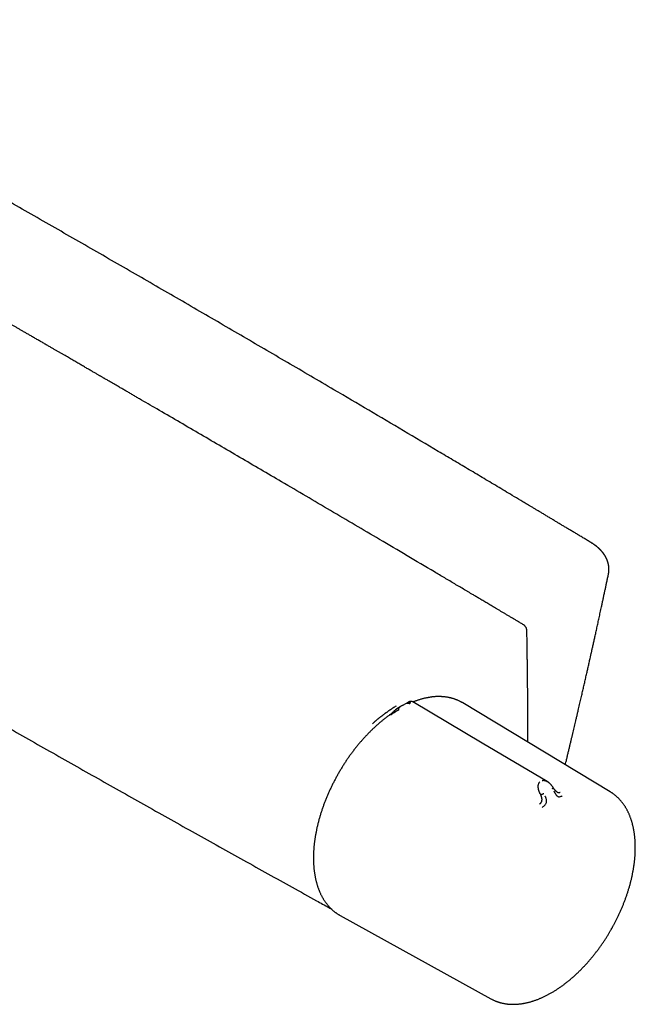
# Model space of a CAD drawing. Header units: millimetres. Extents: x 8 to 888, y 12 to 390.
# Tile 26 of 36: x 774 to 888, y 79 to 261. Entities that reach past the tile are written whole.
import ezdxf

# ---------------------------------------------------------------- set-up
doc = ezdxf.new("R2010")
doc.units = ezdxf.units.MM

msp = doc.modelspace()

# ---------------------------------------------------------------- linework, layer by layer
at = {"color": 7, "linetype": 'Continuous', "lineweight": 30}
for p, q in [((844.16, 133.4), (844.26, 133.46)), ((845.26, 134.07), (845.21, 134.04)), ((845.22, 134.04), (845.28, 134.08)), ((846.19, 134.57), (845.29, 134.07)), ((846.19, 134.57), (846.2, 134.58)), ((856.35, 134.48), (856.31, 134.51)), ((883.7, 118), (856.35, 134.48)), ((870.71, 117.62), (870.8, 117.43)), ((883.7, 118), (883.7, 118)), ((833.62, 95.09), (861.56, 79.65)), ((861.56, 79.65), (861.57, 79.65))]:
    msp.add_line(p, q, dxfattribs=at)
at = {"color": 7, "linetype": 'Continuous', "lineweight": 30, "flags": 128}
for points in [[(871.99, 119.92), (859.95, 127.04), (847.06, 134.67)], [(833.51, 95.15), (833.52, 95.15), (833.62, 95.09)]]:
    msp.add_lwpolyline(points, dxfattribs=at)
at = {"color": 7, "linetype": 'Continuous', "lineweight": 30}
for points, knots in [([(880.28, 164.08), (880.06, 164.21), (879.62, 164.48), (878.95, 164.89), (878.29, 165.29), (877.64, 165.68), (877, 166.06), (876.38, 166.43), (875.79, 166.78), (875.22, 167.13), (874.66, 167.46), (874.11, 167.79), (873.55, 168.13), (872.98, 168.47), (872.4, 168.81), (871.84, 169.15), (871.29, 169.48), (870.75, 169.81), (870.22, 170.12), (869.71, 170.43), (869.22, 170.72), (868.76, 170.99), (868.34, 171.25), (867.92, 171.5), (867.51, 171.74), (866.71, 172.22), (865.58, 172.89), (864.13, 173.76), (862.73, 174.59), (861.34, 175.42), (859.96, 176.24), (858.59, 177.06), (857.22, 177.87), (855.87, 178.68), (854.52, 179.48), (853.16, 180.28), (850.11, 182.09), (845.37, 184.9), (838.92, 188.7), (831.74, 192.93), (823.83, 197.56), (815.18, 202.61), (806.53, 207.64), (797.81, 212.69), (789.04, 217.74), (780.21, 222.81), (771.38, 227.86), (762.54, 232.89), (754.83, 237.26), (748.24, 240.98), (744.2, 243.26), (741.56, 244.74), (740.34, 245.42), (739.13, 246.1), (737.92, 246.78), (736.72, 247.45), (735.53, 248.12), (734.32, 248.8), (733.07, 249.5), (732.1, 250.04), (731.45, 250.4), (731.12, 250.59), (730.78, 250.78), (730.43, 250.97), (730.07, 251.18), (729.69, 251.39), (729.3, 251.6), (728.9, 251.83), (728.48, 252.06), (728.05, 252.3), (727.61, 252.55), (727.16, 252.8), (726.71, 253.05), (726.25, 253.31), (725.79, 253.57), (725.31, 253.83), (724.81, 254.11), (724.28, 254.41), (723.73, 254.71), (723.17, 255.02), (722.6, 255.34), (722.01, 255.67), (721.42, 256), (720.83, 256.33), (720.24, 256.65), (719.64, 256.99), (719.02, 257.33), (718.4, 257.68), (717.76, 258.03), (717.11, 258.4), (716.45, 258.76), (715.77, 259.14), (715.09, 259.52), (714.4, 259.9), (713.7, 260.29), (712.99, 260.68), (712.52, 260.93), (712.28, 261.06)], [0, 0, 0, 0, 0.004024, 0.008034, 0.012001, 0.015899, 0.019723, 0.023478, 0.026955, 0.030371, 0.033726, 0.037019, 0.040252, 0.043787, 0.047246, 0.050628, 0.053935, 0.057165, 0.060318, 0.063396, 0.066397, 0.069021, 0.071584, 0.074086, 0.076528, 0.078948, 0.088402, 0.096772, 0.105073, 0.113425, 0.121708, 0.12992, 0.138063, 0.146152, 0.154237, 0.162323, 0.170409, 0.208911, 0.247414, 0.285917, 0.337483, 0.38905, 0.440616, 0.492182, 0.544686, 0.59719, 0.649694, 0.702198, 0.754701, 0.787044, 0.819386, 0.826647, 0.833892, 0.841089, 0.848236, 0.855334, 0.862383, 0.869382, 0.877008, 0.884574, 0.886545, 0.888513, 0.890505, 0.892576, 0.894726, 0.896955, 0.899264, 0.901652, 0.90412, 0.906668, 0.909294, 0.912, 0.914625, 0.91732, 0.920085, 0.922921, 0.925828, 0.928988, 0.932228, 0.935547, 0.938945, 0.942423, 0.945981, 0.949407, 0.952905, 0.956473, 0.960112, 0.963821, 0.967601, 0.971452, 0.975373, 0.979365, 0.983427, 0.987489, 0.991621, 0.9958, 1, 1, 1, 1]), ([(776.44, 202.39), (776.26, 202.49), (775.89, 202.71), (775.34, 203.02), (774.81, 203.33), (774.29, 203.63), (773.78, 203.92), (773.29, 204.21), (772.82, 204.48), (772.36, 204.74), (771.9, 205), (771.46, 205.26), (771.03, 205.51), (770.61, 205.75), (770.21, 205.98), (769.81, 206.21), (769.43, 206.43), (769.07, 206.64), (768.71, 206.84), (768.37, 207.04), (768.04, 207.23), (767.73, 207.41), (767.43, 207.58), (767.14, 207.75), (766.87, 207.9), (766.62, 208.05), (766.39, 208.18), (766.17, 208.31), (765.95, 208.44), (765.73, 208.56), (765.27, 208.82), (764.59, 209.21), (763.68, 209.74), (762.75, 210.27), (761.82, 210.81), (760.87, 211.35), (758.54, 212.69), (754.83, 214.82), (748.41, 218.49), (740.65, 222.93), (732.02, 227.84), (723.85, 232.48), (716.14, 236.85), (709.93, 240.35), (706.09, 242.52), (704.61, 243.36), (703.98, 243.71), (703.36, 244.06), (702.74, 244.41), (702.13, 244.75), (701.53, 245.09), (700.93, 245.43), (700.35, 245.75), (699.78, 246.07), (699.22, 246.39), (698.8, 246.63), (698.5, 246.79), (698.32, 246.89), (698.14, 247), (697.95, 247.1), (697.75, 247.22), (697.54, 247.34), (697.31, 247.46), (697.07, 247.6), (696.81, 247.75), (696.53, 247.9), (696.25, 248.06), (695.96, 248.22), (695.65, 248.39), (695.34, 248.57), (695.02, 248.75), (694.68, 248.94), (694.34, 249.13), (693.98, 249.33), (693.62, 249.53), (693.25, 249.74), (692.87, 249.96), (692.47, 250.18), (692.06, 250.41), (691.64, 250.64), (691.21, 250.89), (690.78, 251.13), (690.33, 251.38), (689.88, 251.64), (689.41, 251.89), (688.91, 252.18), (688.36, 252.48), (687.77, 252.82), (687.16, 253.16), (686.54, 253.5), (685.91, 253.86), (685.48, 254.1), (685.26, 254.22)], [0, 0, 0, 0, 0.00614, 0.012138, 0.017993, 0.023706, 0.029276, 0.034609, 0.039804, 0.044862, 0.049783, 0.054662, 0.059399, 0.063993, 0.068444, 0.072751, 0.076916, 0.080938, 0.084817, 0.088553, 0.092146, 0.095596, 0.098904, 0.102068, 0.105089, 0.107733, 0.110257, 0.112684, 0.115107, 0.117537, 0.119973, 0.129923, 0.139974, 0.150128, 0.160385, 0.170743, 0.181163, 0.236988, 0.292813, 0.3925, 0.492187, 0.57677, 0.661354, 0.745937, 0.78095, 0.787828, 0.794705, 0.801555, 0.808291, 0.815041, 0.821667, 0.828169, 0.834546, 0.840798, 0.846927, 0.85293, 0.854789, 0.856709, 0.858724, 0.860836, 0.863043, 0.865347, 0.867746, 0.870496, 0.873363, 0.876345, 0.879444, 0.882659, 0.88599, 0.889437, 0.893001, 0.896681, 0.900476, 0.904317, 0.90827, 0.912336, 0.916513, 0.920881, 0.925366, 0.929966, 0.934683, 0.939516, 0.944376, 0.949348, 0.954432, 0.959627, 0.965959, 0.97245, 0.979099, 0.985907, 0.992874, 1, 1, 1, 1]), ([(867.62, 148.95), (867.44, 149.06), (867.07, 149.28), (866.52, 149.6), (865.99, 149.92), (865.47, 150.23), (864.96, 150.53), (864.47, 150.82), (864, 151.1), (863.54, 151.38), (863.08, 151.64), (862.64, 151.91), (862.21, 152.16), (861.79, 152.41), (861.39, 152.65), (860.99, 152.89), (860.61, 153.11), (860.25, 153.33), (859.89, 153.54), (859.55, 153.74), (859.23, 153.93), (858.91, 154.12), (858.61, 154.3), (858.32, 154.47), (858.05, 154.63), (857.8, 154.78), (857.57, 154.91), (857.35, 155.05), (857.13, 155.18), (856.91, 155.31), (856.46, 155.58), (855.77, 155.98), (854.86, 156.52), (853.93, 157.07), (853, 157.63), (852.05, 158.18), (849.72, 159.56), (846.01, 161.76), (839.59, 165.55), (831.84, 170.11), (823.21, 175.18), (815.03, 179.97), (807.32, 184.47), (801.12, 188.09), (797.27, 190.32), (795.79, 191.18), (795.16, 191.55), (794.54, 191.91), (793.92, 192.27), (793.31, 192.62), (792.71, 192.97), (792.11, 193.32), (791.53, 193.65), (790.96, 193.98), (790.4, 194.31), (789.98, 194.55), (789.68, 194.73), (789.51, 194.83), (789.32, 194.94), (789.13, 195.05), (788.93, 195.16), (788.72, 195.29), (788.49, 195.42), (788.25, 195.56), (787.99, 195.71), (787.71, 195.87), (787.43, 196.03), (787.14, 196.2), (786.83, 196.38), (786.52, 196.56), (786.2, 196.75), (785.86, 196.94), (785.52, 197.14), (785.16, 197.34), (784.8, 197.55), (784.43, 197.77), (784.05, 197.99), (783.65, 198.22), (783.24, 198.46), (782.83, 198.7), (782.39, 198.95), (781.96, 199.2), (781.51, 199.46), (781.06, 199.72), (780.59, 199.99), (780.09, 200.28), (779.54, 200.6), (778.95, 200.94), (778.34, 201.29), (777.72, 201.65), (777.09, 202.01), (776.66, 202.26), (776.44, 202.39)], [0, 0, 0, 0, 0.00614, 0.012137, 0.017993, 0.023706, 0.029276, 0.034609, 0.039804, 0.044862, 0.049783, 0.054662, 0.059399, 0.063993, 0.068444, 0.072751, 0.076916, 0.080938, 0.084817, 0.088553, 0.092146, 0.095596, 0.098904, 0.102068, 0.105089, 0.107733, 0.110257, 0.112684, 0.115107, 0.117537, 0.119973, 0.129923, 0.139974, 0.150128, 0.160385, 0.170743, 0.181163, 0.236988, 0.292813, 0.3925, 0.492187, 0.576771, 0.661354, 0.745937, 0.78095, 0.787828, 0.794706, 0.801555, 0.808291, 0.815041, 0.821667, 0.828169, 0.834546, 0.840799, 0.846927, 0.85293, 0.85479, 0.856709, 0.858724, 0.860836, 0.863043, 0.865347, 0.867746, 0.870496, 0.873363, 0.876345, 0.879444, 0.882659, 0.88599, 0.889437, 0.893001, 0.89668, 0.900476, 0.904317, 0.90827, 0.912336, 0.916513, 0.920881, 0.925366, 0.929966, 0.934683, 0.939516, 0.944376, 0.949348, 0.954431, 0.959627, 0.965959, 0.97245, 0.979099, 0.985907, 0.992874, 1, 1, 1, 1]), ([(883.34, 158.3), (883.35, 158.31), (883.35, 158.34), (883.36, 158.39), (883.37, 158.44), (883.38, 158.49), (883.39, 158.54), (883.4, 158.59), (883.4, 158.64), (883.41, 158.69), (883.42, 158.73), (883.42, 158.78), (883.43, 158.83), (883.43, 158.88), (883.43, 158.94), (883.44, 158.99), (883.44, 159.04), (883.44, 159.08), (883.44, 159.12), (883.44, 159.16), (883.44, 159.19), (883.44, 159.24), (883.44, 159.29), (883.44, 159.35), (883.44, 159.42), (883.44, 159.5), (883.43, 159.59), (883.42, 159.68), (883.41, 159.76), (883.4, 159.85), (883.39, 159.93), (883.38, 160.01), (883.37, 160.08), (883.35, 160.15), (883.34, 160.23), (883.32, 160.31), (883.3, 160.38), (883.28, 160.45), (883.26, 160.52), (883.24, 160.59), (883.22, 160.65), (883.2, 160.7), (883.19, 160.74), (883.17, 160.79), (883.15, 160.84), (883.13, 160.91), (883.1, 160.97), (883.08, 161.04), (883.05, 161.11), (883.02, 161.18), (882.98, 161.25), (882.95, 161.31), (882.93, 161.36), (882.9, 161.41), (882.88, 161.46), (882.84, 161.53), (882.8, 161.61), (882.75, 161.69), (882.71, 161.76), (882.67, 161.82), (882.63, 161.88), (882.6, 161.92), (882.58, 161.96), (882.56, 161.99), (882.54, 162.01), (882.53, 162.03), (882.51, 162.05), (882.49, 162.08), (882.46, 162.12), (882.43, 162.17), (882.39, 162.22), (882.35, 162.27), (882.31, 162.32), (882.27, 162.37), (882.24, 162.42), (882.19, 162.47), (882.13, 162.54), (882.07, 162.62), (882, 162.69), (881.94, 162.76), (881.87, 162.82), (881.81, 162.89), (881.73, 162.97), (881.64, 163.05), (881.55, 163.14), (881.46, 163.22), (881.36, 163.3), (881.28, 163.37), (881.22, 163.42), (881.16, 163.47), (881.11, 163.51), (881.05, 163.56), (880.97, 163.61), (880.89, 163.68), (880.79, 163.75), (880.69, 163.82), (880.56, 163.9), (880.43, 163.99), (880.33, 164.05), (880.28, 164.08)], [0, 0, 0, 0, 0.005168, 0.011922, 0.019223, 0.027834, 0.036799, 0.04507, 0.052648, 0.059534, 0.066759, 0.073863, 0.081733, 0.090309, 0.098921, 0.107125, 0.114918, 0.121948, 0.127941, 0.132896, 0.137374, 0.1446, 0.152979, 0.162518, 0.173437, 0.185838, 0.199448, 0.213341, 0.226737, 0.239317, 0.252609, 0.264652, 0.275546, 0.285932, 0.298024, 0.312008, 0.323634, 0.33486, 0.345681, 0.3561, 0.365688, 0.373934, 0.380016, 0.387202, 0.39635, 0.407235, 0.418071, 0.428469, 0.438429, 0.451411, 0.463408, 0.473697, 0.48219, 0.488536, 0.496927, 0.509204, 0.523158, 0.536404, 0.548942, 0.560771, 0.569243, 0.576663, 0.582998, 0.58825, 0.591617, 0.594799, 0.598944, 0.6041, 0.611185, 0.619574, 0.629091, 0.638449, 0.647388, 0.655907, 0.664007, 0.671689, 0.686561, 0.700709, 0.71433, 0.727061, 0.739288, 0.75201, 0.766389, 0.782425, 0.799779, 0.817141, 0.833303, 0.848266, 0.857576, 0.866355, 0.874754, 0.884558, 0.896281, 0.909921, 0.924536, 0.940853, 0.958869, 0.978585, 1, 1, 1, 1]), ([(875.35, 123.03), (875.39, 123.18), (875.48, 123.56), (875.63, 124.16), (875.79, 124.83), (875.95, 125.49), (876.1, 126.13), (876.25, 126.75), (876.39, 127.34), (876.53, 127.92), (876.66, 128.49), (876.8, 129.05), (876.93, 129.59), (877.05, 130.13), (877.18, 130.65), (877.31, 131.21), (877.45, 131.82), (877.6, 132.46), (877.74, 133.06), (877.87, 133.62), (878, 134.15), (878.12, 134.67), (878.23, 135.17), (878.34, 135.65), (878.45, 136.12), (878.55, 136.57), (878.65, 137), (878.75, 137.42), (878.85, 137.84), (878.98, 138.4), (879.14, 139.11), (879.33, 139.94), (879.51, 140.74), (879.69, 141.53), (879.87, 142.33), (880, 142.93), (880.09, 143.34), (880.14, 143.56), (880.19, 143.79), (880.25, 144.03), (880.3, 144.28), (880.37, 144.57), (880.44, 144.88), (880.52, 145.24), (880.6, 145.61), (880.68, 145.98), (880.77, 146.36), (880.85, 146.74), (880.94, 147.13), (881.03, 147.54), (881.12, 147.97), (881.22, 148.41), (881.32, 148.86), (881.42, 149.32), (881.52, 149.79), (881.62, 150.27), (881.73, 150.75), (881.84, 151.25), (881.95, 151.77), (882.07, 152.33), (882.2, 152.94), (882.35, 153.6), (882.49, 154.28), (882.63, 154.95), (882.78, 155.61), (882.91, 156.26), (883.06, 156.93), (883.2, 157.61), (883.3, 158.07), (883.35, 158.3)], [0, 0, 0, 0, 0.0127265, 0.0324724, 0.0517321, 0.0705057, 0.0887931, 0.1062808, 0.1232995, 0.1398495, 0.1559305, 0.1718245, 0.1873551, 0.2025919, 0.2175351, 0.2321846, 0.2509244, 0.2691604, 0.2868929, 0.3022998, 0.3173052, 0.331909, 0.3461114, 0.3599122, 0.3733115, 0.3859495, 0.3982082, 0.4101148, 0.4220172, 0.4340214, 0.4578978, 0.4821672, 0.5041685, 0.5264831, 0.5491109, 0.572052, 0.5777269, 0.5837843, 0.5902243, 0.5970468, 0.6042519, 0.6118396, 0.6212733, 0.6312385, 0.641735, 0.6527629, 0.6630582, 0.6737771, 0.6849197, 0.6964858, 0.7084755, 0.7208887, 0.7337256, 0.746986, 0.7599799, 0.7733563, 0.7871152, 0.8012566, 0.8157805, 0.8306868, 0.848746, 0.8673365, 0.8864582, 0.9061111, 0.9241073, 0.9425269, 0.96137, 0.9806366, 1, 1, 1, 1]), ([(868.23, 147.9), (868.23, 147.93), (868.23, 147.98), (868.22, 148.05), (868.2, 148.12), (868.19, 148.17), (868.18, 148.21), (868.16, 148.27), (868.13, 148.33), (868.1, 148.42), (868.05, 148.5), (868, 148.57), (867.96, 148.63), (867.92, 148.68), (867.89, 148.72), (867.86, 148.75), (867.84, 148.78), (867.81, 148.81), (867.77, 148.84), (867.73, 148.87), (867.68, 148.91), (867.64, 148.93), (867.62, 148.95)], [0, 0, 0, 0, 0.0689807, 0.1288862, 0.1804871, 0.2243354, 0.2608388, 0.2910793, 0.3547675, 0.4269495, 0.5077983, 0.5723957, 0.6304247, 0.6805734, 0.7228815, 0.7467357, 0.7730312, 0.8108269, 0.8470654, 0.8903843, 0.9411804, 1, 1, 1, 1]), ([(868.4, 127.22), (868.4, 127.23), (868.4, 127.35), (868.4, 127.58), (868.4, 127.89), (868.4, 128.2), (868.4, 128.48), (868.4, 128.73), (868.4, 128.94), (868.4, 129.13), (868.4, 129.31), (868.4, 129.47), (868.4, 129.61), (868.4, 129.73), (868.4, 129.82), (868.4, 129.9), (868.4, 129.96), (868.4, 130.03), (868.4, 130.1), (868.4, 130.2), (868.4, 130.31), (868.4, 130.44), (868.4, 130.57), (868.4, 130.72), (868.4, 130.87), (868.4, 131.03), (868.4, 131.21), (868.4, 131.54), (868.4, 132.03), (868.4, 132.69), (868.4, 133.31), (868.39, 133.89), (868.39, 134.42), (868.39, 134.97), (868.39, 135.51), (868.38, 136.04), (868.38, 136.56), (868.38, 137.12), (868.37, 137.71), (868.36, 138.32), (868.36, 138.92), (868.35, 139.39), (868.35, 139.72), (868.35, 139.93), (868.35, 140.16), (868.34, 140.39), (868.34, 140.63), (868.34, 140.89), (868.34, 141.15), (868.33, 141.43), (868.33, 141.73), (868.32, 142.05), (868.32, 142.4), (868.31, 142.77), (868.31, 143.15), (868.3, 143.55), (868.3, 143.96), (868.29, 144.38), (868.28, 144.83), (868.28, 145.29), (868.27, 145.78), (868.26, 146.29), (868.25, 146.81), (868.24, 147.35), (868.23, 147.71), (868.23, 147.9)], [0, 0, 0, 0, 0.002499, 0.017492, 0.032565, 0.047719, 0.062745, 0.073752, 0.083958, 0.093364, 0.10197, 0.109775, 0.11678, 0.122984, 0.12691, 0.130431, 0.133547, 0.136462, 0.139758, 0.144703, 0.150363, 0.156737, 0.163031, 0.169894, 0.177327, 0.18533, 0.193822, 0.202422, 0.233618, 0.265563, 0.298257, 0.323783, 0.349748, 0.376144, 0.402428, 0.428255, 0.453627, 0.478543, 0.508981, 0.538709, 0.567729, 0.596039, 0.605861, 0.616071, 0.626832, 0.638144, 0.650007, 0.662194, 0.674912, 0.688162, 0.701943, 0.718249, 0.735241, 0.752919, 0.771283, 0.790333, 0.81007, 0.830493, 0.851602, 0.874452, 0.898055, 0.922412, 0.947521, 0.973384, 1, 1, 1, 1]), ([(758.96, 137.37), (759.92, 136.83), (762.37, 135.42), (766.31, 133.17), (770.79, 130.62), (775.27, 128.07), (779.76, 125.53), (784.24, 122.99), (788.73, 120.46), (793.23, 117.92), (797.72, 115.4), (802.22, 112.87), (806.72, 110.35), (811.22, 107.84), (815.72, 105.33), (820.22, 102.82), (824.73, 100.32), (828.49, 98.24), (830.89, 96.91), (831.8, 96.41), (831.94, 96.33)], [0, 0, 0, 0, 0.0394821, 0.1010609, 0.1626395, 0.224218, 0.2857962, 0.3473743, 0.4089521, 0.4705296, 0.5321068, 0.5936837, 0.6552603, 0.7168365, 0.7784122, 0.8399876, 0.9015625, 0.9631369, 0.9939239, 1, 1, 1, 1]), ([(856.35, 134.48), (856.3, 134.51), (856.19, 134.57), (856.03, 134.66), (855.86, 134.75), (855.68, 134.84), (855.51, 134.92), (855.33, 135), (855.15, 135.07), (854.96, 135.14), (854.78, 135.21), (854.59, 135.27), (854.4, 135.32), (854.2, 135.37), (854.01, 135.42), (853.81, 135.47), (853.61, 135.5), (853.41, 135.54), (853.21, 135.57), (853.01, 135.59), (852.8, 135.61), (852.59, 135.63), (852.38, 135.64), (852.17, 135.65), (851.95, 135.65), (851.74, 135.65), (851.52, 135.65), (851.3, 135.64), (851.08, 135.62), (850.86, 135.6), (850.64, 135.58), (850.41, 135.55), (850.18, 135.51), (849.96, 135.47), (849.73, 135.43), (849.5, 135.38), (849.27, 135.33), (849.04, 135.28), (848.81, 135.22), (848.57, 135.15), (848.34, 135.08), (848.1, 135.01), (847.87, 134.93), (847.63, 134.84), (847.39, 134.76), (847.22, 134.69), (847.12, 134.65), (847.1, 134.64)], [0, 0, 0, 0, 0.020717, 0.042875, 0.065055, 0.087254, 0.109473, 0.131713, 0.153976, 0.176263, 0.198575, 0.220913, 0.243278, 0.26567, 0.28809, 0.310538, 0.333015, 0.355521, 0.378055, 0.400619, 0.423211, 0.44583, 0.468478, 0.491152, 0.513853, 0.53658, 0.559331, 0.582106, 0.604903, 0.627723, 0.650563, 0.673423, 0.696302, 0.719198, 0.742111, 0.76504, 0.787983, 0.81094, 0.83391, 0.856892, 0.879884, 0.902887, 0.9259, 0.948921, 0.97195, 0.994987, 1, 1, 1, 1]), ([(843.97, 133.89), (843.88, 133.83), (843.69, 133.71), (843.4, 133.52), (843.1, 133.32), (842.81, 133.13), (842.52, 132.93), (842.32, 132.79), (842.19, 132.69), (842.13, 132.65), (842.08, 132.62), (842.03, 132.58), (841.99, 132.55), (841.95, 132.53), (841.92, 132.5), (841.85, 132.45), (841.76, 132.39), (841.63, 132.29), (841.51, 132.2), (841.38, 132.1), (841.26, 132.01), (841.16, 131.93), (841.08, 131.87), (841.01, 131.82), (840.95, 131.77), (840.88, 131.71), (840.81, 131.66), (840.74, 131.6), (840.65, 131.53), (840.54, 131.44), (840.41, 131.33), (840.28, 131.23), (840.17, 131.13), (840.08, 131.05), (840.01, 130.99), (839.97, 130.95), (839.95, 130.94), (839.93, 130.92), (839.91, 130.9), (839.9, 130.89), (839.88, 130.87), (839.78, 130.78), (839.69, 130.69), (839.6, 130.61)], [0, 0, 0, 0, 0.0636027, 0.1290169, 0.1962525, 0.2653196, 0.3276223, 0.3913591, 0.4040481, 0.4167928, 0.4295932, 0.4404147, 0.4486193, 0.4569549, 0.4654214, 0.4740188, 0.5008714, 0.5289271, 0.5581864, 0.5886501, 0.6169624, 0.6400208, 0.6555509, 0.6710818, 0.6866135, 0.702146, 0.7176793, 0.7332134, 0.7487484, 0.7810515, 0.811408, 0.839817, 0.8662779, 0.8879516, 0.908116, 0.9124353, 0.9166785, 0.9208456, 0.9249367, 0.9289518, 0.9328908, 0.9367537, 1, 1, 1, 1]), ([(844.16, 133.4), (844.14, 133.39), (844.11, 133.37), (844.07, 133.34), (844.03, 133.32), (844, 133.29), (843.97, 133.27), (843.93, 133.24), (843.9, 133.21), (843.86, 133.18), (843.82, 133.15), (843.78, 133.11), (843.73, 133.06), (843.68, 133.01), (843.63, 132.96), (843.6, 132.93), (843.57, 132.9), (843.54, 132.87), (843.5, 132.84), (843.45, 132.79), (843.4, 132.74), (843.34, 132.69), (843.29, 132.64), (843.24, 132.6), (843.19, 132.55), (843.14, 132.51), (843.08, 132.46), (843.02, 132.41), (842.94, 132.35), (842.86, 132.29), (842.81, 132.26), (842.79, 132.24)], [0, 0, 0, 0, 0.029096, 0.063147, 0.089501, 0.111274, 0.130122, 0.156463, 0.183205, 0.208266, 0.231658, 0.261351, 0.299076, 0.344722, 0.378764, 0.405291, 0.424417, 0.440559, 0.470888, 0.508416, 0.550266, 0.59089, 0.630169, 0.668075, 0.699598, 0.735465, 0.777599, 0.826004, 0.880673, 0.941553, 1, 1, 1, 1]), ([(845.21, 134.04), (845.18, 134.03), (845.11, 133.98), (845, 133.92), (844.89, 133.85), (844.79, 133.79), (844.7, 133.74), (844.62, 133.7), (844.56, 133.66), (844.51, 133.63), (844.47, 133.61), (844.44, 133.58), (844.4, 133.56), (844.36, 133.53), (844.3, 133.5), (844.25, 133.47), (844.22, 133.45), (844.21, 133.44)], [0, 0, 0, 0, 0.09258, 0.217508, 0.32972, 0.429404, 0.516479, 0.590872, 0.652525, 0.697806, 0.736252, 0.775218, 0.814875, 0.855223, 0.896264, 0.986546, 1, 1, 1, 1]), ([(844.63, 133.66), (844.61, 133.65), (844.57, 133.62), (844.52, 133.57), (844.48, 133.51), (844.44, 133.44), (844.42, 133.37), (844.41, 133.31), (844.41, 133.26), (844.42, 133.23), (844.43, 133.19), (844.44, 133.17), (844.45, 133.16)], [0, 0, 0, 0, 0.131511, 0.266177, 0.400636, 0.53174, 0.657006, 0.775294, 0.83219, 0.888078, 0.943684, 1, 1, 1, 1]), ([(844.61, 133.66), (844.61, 133.65), (844.61, 133.65), (844.6, 133.65), (844.6, 133.64)], [0, 0, 0, 0, 0.430914, 1, 1, 1, 1]), ([(845.89, 134.4), (845.91, 134.41), (845.95, 134.43), (846.02, 134.45), (846.09, 134.46), (846.17, 134.46), (846.25, 134.45), (846.33, 134.43), (846.42, 134.39), (846.48, 134.36), (846.51, 134.34)], [0, 0, 0, 0, 0.134305, 0.265175, 0.392798, 0.517503, 0.639784, 0.760331, 0.880035, 1, 1, 1, 1]), ([(846.02, 134.48), (846.05, 134.49), (846.1, 134.52), (846.19, 134.55), (846.27, 134.57), (846.36, 134.57), (846.45, 134.56), (846.54, 134.55), (846.63, 134.52), (846.7, 134.49), (846.73, 134.47)], [0, 0, 0, 0, 0.134324, 0.265382, 0.393268, 0.518184, 0.640515, 0.760896, 0.880281, 1, 1, 1, 1]), ([(847.06, 134.67), (847.05, 134.67), (847.03, 134.69), (847, 134.7), (846.96, 134.72), (846.93, 134.73), (846.88, 134.74), (846.83, 134.75), (846.76, 134.76), (846.7, 134.76), (846.64, 134.75), (846.58, 134.74), (846.53, 134.73), (846.5, 134.72), (846.48, 134.71), (846.46, 134.71), (846.44, 134.7), (846.41, 134.68), (846.36, 134.67), (846.32, 134.64), (846.28, 134.62), (846.24, 134.6), (846.22, 134.59), (846.2, 134.58)], [0, 0, 0, 0, 0.040128, 0.078824, 0.116106, 0.152136, 0.1949, 0.260238, 0.31858, 0.378117, 0.443822, 0.504079, 0.553082, 0.573236, 0.590902, 0.609671, 0.632235, 0.675768, 0.732784, 0.803753, 0.869388, 0.943425, 1, 1, 1, 1]), ([(842.79, 132.24), (842.72, 132.19), (842.57, 132.09), (842.35, 131.92), (842.12, 131.75), (841.89, 131.57), (841.66, 131.39), (841.43, 131.21), (841.2, 131.02), (840.98, 130.83), (840.75, 130.63), (840.53, 130.44), (840.3, 130.24), (840.08, 130.03), (839.86, 129.83), (839.64, 129.62), (839.42, 129.4), (839.2, 129.19), (838.98, 128.97), (838.76, 128.75), (838.55, 128.52), (838.33, 128.3), (838.12, 128.07), (837.91, 127.83), (837.7, 127.6), (837.49, 127.36), (837.29, 127.12), (837.08, 126.88), (836.88, 126.63), (836.68, 126.38), (836.48, 126.13), (836.28, 125.88), (836.08, 125.63), (835.89, 125.37), (835.69, 125.11), (835.5, 124.85), (835.31, 124.58), (835.13, 124.32), (834.94, 124.05), (834.76, 123.78), (834.58, 123.51), (834.4, 123.24), (834.22, 122.96), (834.05, 122.69), (833.88, 122.41), (833.71, 122.13), (833.54, 121.85), (833.37, 121.57), (833.21, 121.28), (833.05, 121), (832.89, 120.71), (832.74, 120.42), (832.58, 120.13), (832.43, 119.84), (832.28, 119.55), (832.14, 119.26), (832, 118.97), (831.86, 118.67), (831.72, 118.38), (831.58, 118.08), (831.45, 117.79), (831.32, 117.49), (831.2, 117.2), (831.07, 116.9), (830.95, 116.6), (830.83, 116.3), (830.72, 116), (830.61, 115.7), (830.5, 115.41), (830.39, 115.11), (830.29, 114.81), (830.19, 114.51), (830.09, 114.21), (830, 113.91), (829.9, 113.61), (829.82, 113.31), (829.73, 113.01), (829.65, 112.72), (829.57, 112.42), (829.5, 112.12), (829.42, 111.83), (829.35, 111.53), (829.29, 111.23), (829.23, 110.94), (829.17, 110.65), (829.11, 110.35), (829.06, 110.06), (829.01, 109.77), (828.96, 109.48), (828.92, 109.19), (828.88, 108.9), (828.84, 108.62), (828.81, 108.33), (828.78, 108.05), (828.75, 107.77), (828.73, 107.49), (828.71, 107.21), (828.69, 106.93), (828.68, 106.65), (828.67, 106.38), (828.66, 106.11), (828.66, 105.89), (828.66, 105.77), (828.66, 105.74)], [0, 0, 0, 0, 0.009235, 0.019218, 0.0292, 0.039181, 0.049162, 0.059142, 0.069121, 0.0791, 0.089078, 0.099056, 0.109033, 0.119009, 0.128985, 0.13896, 0.148934, 0.158908, 0.168881, 0.178854, 0.188826, 0.198797, 0.208768, 0.218739, 0.228709, 0.238678, 0.248647, 0.258616, 0.268584, 0.278552, 0.288519, 0.298486, 0.308453, 0.318419, 0.328385, 0.338351, 0.348317, 0.358282, 0.368247, 0.378212, 0.388177, 0.398141, 0.408106, 0.41807, 0.428034, 0.437998, 0.447962, 0.457926, 0.467891, 0.477855, 0.487819, 0.497783, 0.507747, 0.517711, 0.527676, 0.53764, 0.547605, 0.55757, 0.567535, 0.5775, 0.587466, 0.597432, 0.607398, 0.617364, 0.627331, 0.637298, 0.647265, 0.657233, 0.667201, 0.67717, 0.687139, 0.697108, 0.707078, 0.717049, 0.72702, 0.736991, 0.746964, 0.756936, 0.76691, 0.776883, 0.786858, 0.796833, 0.806809, 0.816785, 0.826762, 0.83674, 0.846718, 0.856698, 0.866677, 0.876658, 0.886639, 0.896621, 0.906603, 0.916587, 0.926571, 0.936555, 0.94654, 0.956526, 0.966512, 0.976499, 0.986487, 0.996474, 1, 1, 1, 1]), ([(844.45, 133.16), (844.45, 133.16), (844.44, 133.16), (844.44, 133.15), (844.42, 133.15), (844.4, 133.13), (844.37, 133.11), (844.32, 133.09), (844.28, 133.06), (844.25, 133.05), (844.23, 133.04), (844.22, 133.03), (844.2, 133.02), (844.18, 133.01), (844.16, 132.99), (844.11, 132.97), (844.03, 132.92), (843.95, 132.88), (843.9, 132.85), (843.87, 132.83), (843.85, 132.81), (843.82, 132.8), (843.8, 132.78), (843.75, 132.75), (843.67, 132.7), (843.57, 132.64), (843.49, 132.59), (843.43, 132.55), (843.35, 132.5), (843.27, 132.43), (843.19, 132.37), (843.12, 132.32), (843.06, 132.27), (843.01, 132.23), (842.99, 132.22)], [0, 0, 0, 0, 0.000491, 0.004709, 0.016801, 0.036349, 0.063449, 0.102916, 0.152198, 0.164631, 0.177571, 0.191019, 0.204977, 0.219447, 0.234431, 0.249931, 0.328149, 0.400022, 0.417783, 0.435099, 0.451968, 0.468391, 0.484367, 0.499897, 0.569639, 0.634728, 0.675594, 0.714546, 0.751695, 0.809477, 0.868786, 0.909646, 0.953487, 1, 1, 1, 1]), ([(870.71, 117.62), (870.71, 117.62), (870.71, 117.62), (870.7, 117.62), (870.7, 117.63), (870.68, 117.66), (870.66, 117.71), (870.64, 117.76), (870.61, 117.82), (870.58, 117.89), (870.55, 117.95), (870.54, 118), (870.53, 118.03), (870.51, 118.06), (870.5, 118.1), (870.49, 118.13), (870.48, 118.17), (870.46, 118.24), (870.43, 118.33), (870.4, 118.46), (870.38, 118.55), (870.37, 118.61), (870.37, 118.64), (870.36, 118.67), (870.36, 118.7), (870.35, 118.73), (870.35, 118.76), (870.35, 118.78), (870.34, 118.85), (870.34, 118.95), (870.34, 119.09), (870.35, 119.22), (870.37, 119.34), (870.4, 119.46), (870.45, 119.58), (870.5, 119.69), (870.57, 119.79), (870.62, 119.85), (870.64, 119.87)], [0, 0, 0, 0, 0.000168, 0.001366, 0.004585, 0.016602, 0.036108, 0.063195, 0.088438, 0.118038, 0.152065, 0.164532, 0.177513, 0.19101, 0.205026, 0.219565, 0.234627, 0.250218, 0.30581, 0.357356, 0.404737, 0.41789, 0.430671, 0.443077, 0.455108, 0.466762, 0.478037, 0.488933, 0.499447, 0.559753, 0.617507, 0.672681, 0.725263, 0.775261, 0.835907, 0.893477, 0.948104, 1, 1, 1, 1]), ([(871.05, 120.11), (871.08, 120.12), (871.16, 120.13), (871.28, 120.14), (871.4, 120.13), (871.52, 120.11), (871.64, 120.08), (871.75, 120.04), (871.83, 120), (871.89, 119.97), (871.92, 119.96), (871.95, 119.94), (871.98, 119.92), (871.99, 119.92), (871.99, 119.91)], [0, 0, 0, 0, 0.117298, 0.241261, 0.372405, 0.511056, 0.61961, 0.732478, 0.849658, 0.885011, 0.920736, 0.956831, 0.993296, 1, 1, 1, 1]), ([(873.12, 118.76), (873.1, 118.8), (873.06, 118.86), (872.99, 118.96), (872.94, 119.04), (872.89, 119.1), (872.85, 119.15), (872.82, 119.19), (872.8, 119.22), (872.77, 119.25), (872.73, 119.3), (872.69, 119.34), (872.64, 119.39), (872.6, 119.44), (872.56, 119.48), (872.52, 119.51), (872.47, 119.56), (872.42, 119.61), (872.37, 119.65), (872.31, 119.7), (872.26, 119.73), (872.22, 119.77), (872.18, 119.8), (872.14, 119.82), (872.1, 119.85), (872.05, 119.88), (872.01, 119.9), (871.99, 119.91)], [0, 0, 0, 0, 0.0752396, 0.1491244, 0.2117511, 0.2555029, 0.2910898, 0.3184667, 0.3429876, 0.3709953, 0.402516, 0.4441948, 0.4889332, 0.5271733, 0.5575387, 0.5893097, 0.6300206, 0.6774596, 0.7216473, 0.7618552, 0.8037, 0.8376329, 0.8658094, 0.8915195, 0.923877, 0.9629324, 1, 1, 1, 1]), ([(872.91, 118.61), (872.93, 118.62), (872.96, 118.65), (873.01, 118.68), (873.06, 118.71), (873.09, 118.74), (873.11, 118.75), (873.12, 118.76), (873.12, 118.76), (873.12, 118.76)], [0, 0, 0, 0, 0.166455, 0.337011, 0.507265, 0.673115, 0.831337, 0.980454, 1, 1, 1, 1]), ([(873.79, 118), (873.78, 118), (873.77, 118.01), (873.74, 118.03), (873.7, 118.06), (873.67, 118.09), (873.64, 118.12), (873.61, 118.14), (873.58, 118.17), (873.55, 118.19), (873.53, 118.22), (873.5, 118.25), (873.47, 118.28), (873.45, 118.31), (873.42, 118.34), (873.4, 118.37), (873.36, 118.41), (873.32, 118.47), (873.28, 118.53), (873.23, 118.6), (873.17, 118.68), (873.14, 118.73), (873.12, 118.76)], [0, 0, 0, 0, 0.047909, 0.103736, 0.150978, 0.200442, 0.241566, 0.279742, 0.315113, 0.349261, 0.38716, 0.429203, 0.471568, 0.50638, 0.534048, 0.570725, 0.624772, 0.679612, 0.745519, 0.822664, 0.911204, 1, 1, 1, 1]), ([(870.6, 115.74), (870.63, 115.76), (870.69, 115.81), (870.76, 115.87), (870.8, 115.92), (870.83, 115.96), (870.86, 115.99), (870.88, 116.03), (870.92, 116.08), (870.96, 116.17), (871, 116.27), (871.02, 116.35), (871.03, 116.43), (871.04, 116.52), (871.04, 116.63), (871.03, 116.72), (871.02, 116.78), (871.02, 116.81), (871.01, 116.83), (871.01, 116.86), (871, 116.89), (870.99, 116.92), (870.99, 116.95), (870.98, 116.98), (870.96, 117.04), (870.94, 117.11), (870.9, 117.2), (870.86, 117.31), (870.82, 117.39), (870.8, 117.43)], [0, 0, 0, 0, 0.069025, 0.134226, 0.159046, 0.183078, 0.206287, 0.22865, 0.250149, 0.316401, 0.379891, 0.420809, 0.460701, 0.499516, 0.563083, 0.631484, 0.645503, 0.659713, 0.674115, 0.688707, 0.70349, 0.718464, 0.733629, 0.748983, 0.780106, 0.820964, 0.871406, 0.931199, 1, 1, 1, 1]), ([(870.8, 117.43), (870.81, 117.43), (870.83, 117.44), (870.85, 117.45), (870.88, 117.47), (870.92, 117.49), (870.98, 117.52), (871.06, 117.56), (871.14, 117.6), (871.21, 117.64), (871.29, 117.68), (871.33, 117.7), (871.36, 117.71)], [0, 0, 0, 0, 0.056114, 0.111489, 0.16715, 0.22385, 0.341894, 0.467147, 0.598437, 0.733214, 0.86823, 1, 1, 1, 1]), ([(871.06, 115.12), (871.13, 115.17), (871.27, 115.26), (871.45, 115.43), (871.62, 115.6), (871.76, 115.79), (871.84, 115.99), (871.89, 116.2), (871.88, 116.38), (871.86, 116.59), (871.81, 116.8), (871.73, 116.99), (871.67, 117.1), (871.64, 117.16), (871.63, 117.17), (871.63, 117.18), (871.63, 117.18)], [0, 0, 0, 0, 0.117772, 0.228252, 0.33124, 0.427014, 0.515099, 0.595624, 0.669421, 0.735797, 0.846044, 0.926768, 0.978141, 0.992758, 0.997301, 1, 1, 1, 1]), ([(873.23, 118.1), (873.24, 118.1), (873.25, 118.08), (873.28, 118.02), (873.34, 117.94), (873.41, 117.83), (873.49, 117.7), (873.58, 117.55), (873.67, 117.41), (873.77, 117.28), (873.89, 117.18), (874.04, 117.11), (874.2, 117.09), (874.39, 117.12), (874.59, 117.18), (874.72, 117.24), (874.79, 117.27)], [0, 0, 0, 0, 0.007539, 0.032602, 0.07418, 0.124929, 0.188679, 0.265565, 0.331914, 0.405634, 0.486045, 0.573984, 0.669568, 0.772326, 0.882537, 1, 1, 1, 1]), ([(873.79, 118), (873.79, 118), (873.83, 117.97), (873.87, 117.95), (873.92, 117.93), (873.96, 117.92), (873.99, 117.91), (874.03, 117.9), (874.08, 117.89), (874.15, 117.88), (874.23, 117.89), (874.32, 117.9), (874.38, 117.93), (874.42, 117.94)], [0, 0, 0, 0, 0.011548, 0.148223, 0.204471, 0.261675, 0.319868, 0.37907, 0.439286, 0.563334, 0.699049, 0.845231, 1, 1, 1, 1]), ([(883.8, 92.38), (883.85, 92.47), (883.92, 92.61), (884.04, 92.8), (884.13, 92.97), (884.24, 93.18), (884.36, 93.39), (884.48, 93.62), (884.61, 93.86), (884.73, 94.1), (884.86, 94.35), (884.98, 94.6), (885.11, 94.86), (885.23, 95.12), (885.36, 95.39), (885.48, 95.65), (885.6, 95.92), (885.72, 96.19), (885.83, 96.46), (885.95, 96.74), (886.06, 97.01), (886.17, 97.29), (886.28, 97.57), (886.39, 97.85), (886.49, 98.13), (886.59, 98.41), (886.69, 98.69), (886.79, 98.97), (886.88, 99.25), (886.97, 99.53), (887.06, 99.81), (887.14, 100.1), (887.23, 100.38), (887.31, 100.66), (887.39, 100.95), (887.46, 101.23), (887.53, 101.51), (887.6, 101.79), (887.67, 102.08), (887.73, 102.36), (887.79, 102.64), (887.84, 102.92), (887.9, 103.2), (887.95, 103.48), (888, 103.76), (888.04, 104.03), (888.08, 104.31), (888.12, 104.59), (888.16, 104.86), (888.19, 105.13), (888.22, 105.41), (888.24, 105.68), (888.27, 105.95), (888.29, 106.22), (888.3, 106.48), (888.31, 106.75), (888.32, 107.01), (888.33, 107.28), (888.33, 107.54), (888.33, 107.8), (888.33, 108.06), (888.33, 108.31), (888.32, 108.57), (888.3, 108.82), (888.29, 109.07), (888.27, 109.32), (888.25, 109.57), (888.22, 109.81), (888.19, 110.05), (888.16, 110.3), (888.12, 110.53), (888.08, 110.77), (888.04, 111), (888, 111.23), (887.95, 111.46), (887.9, 111.69), (887.84, 111.91), (887.79, 112.13), (887.72, 112.35), (887.66, 112.57), (887.59, 112.78), (887.52, 112.99), (887.45, 113.2), (887.37, 113.4), (887.29, 113.61), (887.21, 113.8), (887.12, 114), (887.03, 114.19), (886.94, 114.38), (886.84, 114.57), (886.75, 114.75), (886.64, 114.93), (886.54, 115.11), (886.43, 115.28), (886.32, 115.45), (886.21, 115.62), (886.09, 115.78), (885.97, 115.94), (885.85, 116.1), (885.73, 116.25), (885.6, 116.4), (885.47, 116.54), (885.34, 116.68), (885.2, 116.82), (885.06, 116.96), (884.92, 117.09), (884.78, 117.21), (884.63, 117.34), (884.48, 117.46), (884.33, 117.57), (884.18, 117.68), (884.02, 117.79), (883.86, 117.9), (883.76, 117.96), (883.7, 117.99)], [0, 0, 0, 0, 0.009422, 0.013324, 0.019792, 0.026524, 0.033757, 0.041316, 0.049128, 0.057138, 0.065304, 0.073596, 0.081994, 0.090478, 0.099036, 0.107656, 0.116331, 0.125052, 0.133815, 0.142615, 0.151446, 0.160307, 0.169194, 0.178104, 0.187035, 0.195985, 0.204953, 0.213937, 0.222936, 0.231949, 0.240974, 0.250011, 0.259059, 0.268117, 0.277185, 0.286261, 0.295345, 0.304438, 0.313537, 0.322644, 0.331757, 0.340876, 0.350001, 0.359131, 0.368267, 0.377407, 0.386553, 0.395702, 0.404856, 0.414014, 0.423176, 0.432342, 0.441511, 0.450683, 0.459858, 0.469037, 0.478218, 0.487402, 0.496588, 0.505777, 0.514968, 0.524161, 0.533356, 0.542552, 0.551751, 0.56095, 0.570151, 0.579353, 0.588555, 0.597759, 0.606962, 0.616166, 0.62537, 0.634574, 0.643777, 0.65298, 0.662181, 0.671381, 0.68058, 0.689777, 0.698972, 0.708165, 0.717355, 0.726542, 0.735725, 0.744906, 0.754082, 0.763255, 0.772423, 0.781587, 0.790746, 0.799901, 0.80905, 0.818194, 0.827334, 0.836468, 0.845596, 0.85472, 0.863839, 0.872953, 0.882062, 0.891168, 0.900269, 0.909368, 0.918463, 0.927557, 0.936649, 0.94574, 0.954831, 0.963922, 0.973016, 0.982111, 0.99121, 1, 1, 1, 1]), ([(828.66, 105.74), (828.66, 105.7), (828.66, 105.57), (828.66, 105.35), (828.67, 105.09), (828.68, 104.84), (828.69, 104.58), (828.71, 104.33), (828.73, 104.08), (828.75, 103.83), (828.78, 103.58), (828.8, 103.34), (828.84, 103.1), (828.87, 102.86), (828.91, 102.62), (828.95, 102.38), (829, 102.15), (829.04, 101.92), (829.1, 101.69), (829.15, 101.46), (829.21, 101.24), (829.27, 101.02), (829.33, 100.8), (829.4, 100.59), (829.47, 100.38), (829.54, 100.17), (829.62, 99.96), (829.7, 99.76), (829.78, 99.56), (829.87, 99.36), (829.95, 99.16), (830.05, 98.97), (830.14, 98.78), (830.24, 98.6), (830.34, 98.42), (830.44, 98.24), (830.55, 98.06), (830.66, 97.89), (830.77, 97.72), (830.89, 97.56), (831, 97.39), (831.12, 97.24), (831.25, 97.08), (831.38, 96.93), (831.5, 96.78), (831.64, 96.64), (831.77, 96.5), (831.91, 96.36), (832.05, 96.23), (832.19, 96.1), (832.34, 95.97), (832.49, 95.85), (832.64, 95.73), (832.79, 95.62), (832.95, 95.51), (833.1, 95.4), (833.26, 95.3), (833.4, 95.22), (833.48, 95.17), (833.51, 95.15)], [0, 0, 0, 0, 0.00853, 0.026399, 0.044271, 0.062147, 0.080026, 0.097908, 0.115793, 0.133681, 0.151571, 0.169463, 0.187357, 0.205253, 0.22315, 0.241048, 0.258948, 0.276848, 0.294748, 0.312649, 0.33055, 0.34845, 0.366349, 0.384248, 0.402145, 0.420041, 0.437936, 0.455828, 0.473718, 0.491605, 0.509489, 0.527371, 0.545249, 0.563124, 0.580995, 0.598863, 0.616727, 0.634587, 0.652443, 0.670296, 0.688145, 0.705992, 0.723835, 0.741676, 0.759515, 0.777352, 0.795188, 0.813025, 0.830861, 0.8487, 0.866541, 0.884385, 0.902234, 0.920088, 0.93795, 0.95582, 0.973699, 0.991589, 1, 1, 1, 1]), ([(861.57, 79.65), (861.62, 79.62), (861.73, 79.57), (861.89, 79.48), (862.07, 79.4), (862.24, 79.32), (862.42, 79.24), (862.61, 79.17), (862.79, 79.11), (862.98, 79.04), (863.17, 78.99), (863.36, 78.93), (863.55, 78.88), (863.75, 78.84), (863.94, 78.8), (864.14, 78.76), (864.35, 78.73), (864.55, 78.7), (864.75, 78.68), (864.96, 78.66), (865.17, 78.65), (865.38, 78.64), (865.6, 78.64), (865.81, 78.64), (866.03, 78.64), (866.24, 78.65), (866.46, 78.66), (866.68, 78.68), (866.91, 78.71), (867.13, 78.73), (867.35, 78.77), (867.58, 78.8), (867.81, 78.85), (868.04, 78.89), (868.26, 78.94), (868.49, 79), (868.73, 79.06), (868.96, 79.12), (869.19, 79.19), (869.42, 79.26), (869.66, 79.34), (869.89, 79.42), (870.13, 79.51), (870.37, 79.6), (870.6, 79.7), (870.84, 79.8), (871.08, 79.9), (871.31, 80.01), (871.55, 80.13), (871.79, 80.24), (872.03, 80.37), (872.27, 80.49), (872.51, 80.62), (872.74, 80.76), (872.98, 80.9), (873.22, 81.04), (873.46, 81.18), (873.7, 81.34), (873.94, 81.49), (874.17, 81.65), (874.41, 81.81), (874.65, 81.98), (874.88, 82.15), (875.12, 82.32), (875.35, 82.5), (875.59, 82.68), (875.82, 82.87), (876.05, 83.06), (876.29, 83.25), (876.52, 83.45), (876.75, 83.65), (876.98, 83.86), (877.21, 84.06), (877.44, 84.27), (877.66, 84.49), (877.89, 84.71), (878.11, 84.93), (878.34, 85.15), (878.56, 85.38), (878.78, 85.61), (879, 85.85), (879.22, 86.09), (879.44, 86.33), (879.65, 86.57), (879.86, 86.81), (880.06, 87.04), (880.25, 87.28), (880.44, 87.51), (880.63, 87.74), (880.82, 87.97), (881, 88.21), (881.18, 88.45), (881.36, 88.69), (881.54, 88.93), (881.72, 89.17), (881.9, 89.42), (882.07, 89.66), (882.24, 89.91), (882.41, 90.16), (882.58, 90.41), (882.74, 90.66), (882.9, 90.91), (883.06, 91.16), (883.21, 91.4), (883.35, 91.64), (883.48, 91.84), (883.58, 92.02), (883.69, 92.19), (883.76, 92.32), (883.8, 92.38)], [0, 0, 0, 0, 0.008274, 0.017532, 0.026801, 0.036079, 0.045368, 0.054668, 0.06398, 0.073305, 0.082643, 0.091994, 0.10136, 0.110741, 0.120137, 0.129548, 0.138974, 0.148416, 0.157874, 0.167347, 0.176836, 0.18634, 0.195858, 0.205391, 0.214938, 0.224499, 0.234073, 0.24366, 0.253258, 0.262868, 0.272489, 0.282121, 0.291762, 0.301412, 0.31107, 0.320737, 0.330411, 0.340091, 0.349778, 0.359471, 0.369169, 0.378872, 0.38858, 0.398292, 0.408007, 0.417726, 0.427448, 0.437172, 0.4469, 0.45663, 0.466362, 0.476096, 0.485832, 0.49557, 0.50531, 0.515052, 0.524795, 0.53454, 0.544287, 0.554036, 0.563788, 0.573541, 0.583296, 0.593054, 0.602815, 0.612578, 0.622345, 0.632115, 0.641889, 0.651667, 0.66145, 0.671237, 0.681031, 0.69083, 0.700636, 0.710449, 0.720271, 0.730101, 0.739941, 0.749792, 0.759656, 0.769533, 0.779425, 0.789334, 0.798239, 0.808158, 0.817058, 0.825958, 0.834854, 0.843748, 0.852638, 0.861525, 0.870407, 0.879285, 0.888156, 0.897019, 0.905873, 0.914714, 0.923539, 0.932342, 0.941111, 0.94983, 0.958464, 0.96694, 0.975063, 0.982365, 0.987604, 0.993438, 1, 1, 1, 1])]:
    msp.add_open_spline(points, degree=3, knots=knots, dxfattribs=at)

doc.saveas('drawing.dxf')
